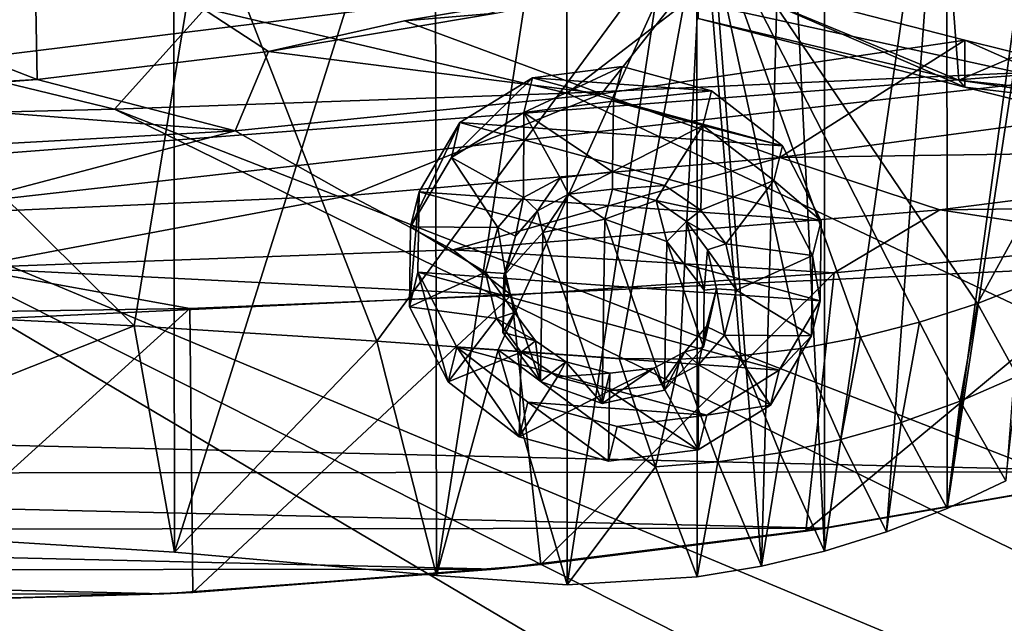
# Model space of a CAD drawing. Header units: metres. Extents: x 0 to 1004, y -708 to 0.
# Tile 88 of 118: x 636 to 740, y -128 to -64. Entities that reach past the tile are written whole.
import ezdxf

# ---------------------------------------------------------------- set-up
doc = ezdxf.new("R2010")
doc.units = ezdxf.units.M

msp = doc.modelspace()

# ---------------------------------------------------------------- linework, layer by layer
at = {"layer": 'top'}
for points in [[(716.766724, -33.739204, 1922.199097), (721.056458, -25.967861, 1917.851685), (721.066101, -120.435837, 1971.967407)], [(721.066101, -120.435837, 1971.967407), (721.056458, -25.967861, 1917.851685), (734.008911, -30.983635, 1920.656494)], [(596.309937, -30.962299, 1937.771973), (652.111084, -32.324677, 1932.342896), (596.309937, -117.07737, 1987.490601)], [(734.008911, -30.983635, 1920.656494), (727.631287, -118.395508, 1970.531128), (721.066101, -120.435837, 1971.967407)], [(734.035645, -115.911118, 1969.068237), (727.631287, -118.395508, 1970.531128), (734.008911, -30.983635, 1920.656494)], [(745.094238, -35.276363, 1923.057129), (734.035645, -115.911118, 1969.068237), (734.008911, -30.983635, 1920.656494)], [(652.111084, -32.324677, 1932.342896), (652.223572, -120.54055, 1983.256348), (596.309937, -117.07737, 1987.490601)], [(652.111084, -32.324677, 1932.342896), (679.823059, -33.017849, 1927.601563), (652.223572, -120.54055, 1983.256348)], [(679.823059, -33.017849, 1927.601563), (679.962219, -123.006027, 1979.526489), (652.223572, -120.54055, 1983.256348)], [(679.823059, -33.017849, 1927.601563), (693.757629, -33.316727, 1924.922119), (679.962219, -123.006027, 1979.526489)], [(693.757629, -33.316727, 1924.922119), (693.786865, -123.97348, 1977.257568), (679.962219, -123.006027, 1979.526489)], [(693.757629, -33.316727, 1924.922119), (707.537292, -33.58321, 1923.016235), (693.786865, -123.97348, 1977.257568)], [(707.537292, -33.58321, 1923.016235), (707.569214, -123.14447, 1974.720581), (693.786865, -123.97348, 1977.257568)], [(707.569214, -123.14447, 1974.720581), (707.537292, -33.58321, 1923.016235), (714.368835, -122.021782, 1973.367065)], [(707.537292, -33.58321, 1923.016235), (716.766724, -33.739204, 1922.199097), (714.368835, -122.021782, 1973.367065)], [(714.368835, -122.021782, 1973.367065), (716.766724, -33.739204, 1922.199097), (721.066101, -120.435837, 1971.967407)], [(745.094238, -35.276363, 1923.057129), (746.243896, -35.762718, 1923.442993), (734.035645, -115.911118, 1969.068237)], [(746.243896, -35.762718, 1923.442993), (740.251343, -112.994408, 1967.589844), (734.035645, -115.911118, 1969.068237)], [(408.947021, -95.601303, 662.239807), (734.570801, -55.455761, 663.290466), (408.973511, -52.034935, 663.380066)], [(588.099426, -73.316833, 263.415771), (588.328918, -51.297203, 255.404053), (637.691589, -70.492622, 261.339478)], [(588.328918, -51.297203, 255.404053), (637.313232, -51.297203, 254.363144), (637.691589, -70.492622, 261.339478)], [(602.337036, -51.297203, 2034.728882), (596.309937, -94.078751, 2027.314941), (647.936157, -96.566132, 2024.673462)], [(602.337036, -51.297203, 2034.728882), (647.936157, -96.566132, 2024.673462), (655.353516, -51.297203, 2032.160278)], [(637.691589, -70.492622, 261.339478), (637.313232, -51.297203, 254.363144), (662.176086, -67.53302, 258.353668)], [(637.313232, -51.297203, 254.363144), (686.297607, -63.460449, 254.073303), (662.176086, -67.53302, 258.353668)], [(647.936157, -96.566132, 2024.673462), (673.661011, -98.206047, 2022.376343), (655.353516, -51.297203, 2032.160278)], [(655.353516, -51.297203, 2032.160278), (673.661011, -98.206047, 2022.376343), (708.186218, -51.297203, 2027.056274)], [(673.661011, -98.206047, 2022.376343), (686.493103, -99.123878, 2020.984863), (708.186218, -51.297203, 2027.056274)], [(708.186218, -51.297203, 2027.056274), (686.493103, -99.123878, 2020.984863), (699.308044, -100.035286, 2019.444092)], [(699.308044, -100.035286, 2019.444092), (705.732178, -100.089325, 2018.685913), (708.186218, -51.297203, 2027.056274)], [(705.732178, -100.089325, 2018.685913), (712.150574, -99.730591, 2017.963379), (708.186218, -51.297203, 2027.056274)], [(733.820923, -51.297203, 241.360825), (735.272705, -70.554436, 248.217865), (707.112488, -58.89415, 249.245514)], [(708.186218, -51.297203, 2027.056274), (712.150574, -99.730591, 2017.963379), (718.536865, -98.959534, 2017.280151)], [(718.536865, -98.959534, 2017.280151), (724.864746, -97.778519, 2016.640015), (708.186218, -51.297203, 2027.056274)], [(724.864746, -97.778519, 2016.640015), (731.10791, -96.191566, 2016.047241), (708.186218, -51.297203, 2027.056274)], [(708.186218, -51.297203, 2027.056274), (731.10791, -96.191566, 2016.047241), (737.240173, -94.204414, 2015.506226)], [(708.186218, -51.297203, 2027.056274), (737.240173, -94.204414, 2015.506226), (760.713928, -51.297203, 2019.428223)], [(733.820923, -51.297203, 241.360825), (780.545044, -51.297203, 229.630814), (735.272705, -70.554436, 248.217865)], [(780.545044, -51.297203, 229.630814), (783.015381, -75.6007, 238.124619), (735.272705, -70.554436, 248.217865)], [(737.240173, -94.204414, 2015.506226), (743.235779, -91.824478, 2015.021729), (760.713928, -51.297203, 2019.428223)], [(768.21875, -67.975395, 662.96106), (734.570801, -55.455761, 663.290466), (408.947021, -95.601303, 662.239807)], [(734.570801, -55.455761, 663.290466), (768.21875, -67.975395, 662.96106), (751.681519, -61.485157, 664.055603)], [(697.446228, -71.991539, 342.28772), (676.58374, -64.263947, 247.792389), (707.685425, -59.039829, 251.048355)], [(676.58374, -64.263947, 247.792389), (686.297607, -63.460449, 254.073303), (707.685425, -59.039829, 251.048355)], [(707.685425, -59.039829, 251.048355), (735.897583, -66.305794, 344.30423), (697.446228, -71.991539, 342.28772)], [(707.112488, -58.89415, 249.245514), (735.272705, -70.554436, 248.217865), (707.685425, -64.039825, 251.048355)], [(735.897583, -66.305794, 344.30423), (707.685425, -59.039829, 251.048355), (735.897583, -71.305794, 344.30423)], [(707.685425, -59.039829, 251.048355), (707.685425, -64.039825, 251.048355), (735.897583, -71.305794, 344.30423)], [(662.176086, -67.53302, 258.353668), (686.297607, -63.460449, 254.073303), (676.58374, -64.263947, 247.792389)], [(662.176086, -67.53302, 258.353668), (676.58374, -64.263947, 247.792389), (697.446228, -71.991539, 342.28772)], [(707.685425, -64.039825, 251.048355), (735.272705, -70.554436, 248.217865), (735.897583, -71.305794, 344.30423)], [(735.897583, -66.305794, 344.30423), (716.330383, -78.75489, 437.231415), (697.446228, -71.991539, 342.28772)], [(735.897583, -66.305794, 344.30423), (761.518921, -72.662315, 438.370239), (716.330383, -78.75489, 437.231415)], [(761.518921, -72.662315, 438.370239), (735.897583, -66.305794, 344.30423), (761.518921, -77.662315, 438.370239)], [(735.897583, -66.305794, 344.30423), (735.897583, -71.305794, 344.30423), (761.518921, -77.662315, 438.370239)], [(637.691589, -70.492622, 261.339478), (662.176086, -67.53302, 258.353668), (658.641052, -75.910759, 339.835052)], [(658.641052, -75.910759, 339.835052), (662.176086, -67.53302, 258.353668), (697.446228, -71.991539, 342.28772)], [(442.323639, -104.741089, 662.000549), (768.21875, -67.975395, 662.96106), (408.947021, -95.601303, 662.239807)], [(811.438538, -87.446632, 662.452759), (768.21875, -67.975395, 662.96106), (442.323639, -104.741089, 662.000549)], [(637.691589, -70.492622, 261.339478), (612.950439, -72.404327, 263.026794), (588.099426, -73.316833, 263.415771)], [(612.950439, -72.404327, 263.026794), (637.691589, -70.492622, 261.339478), (658.641052, -75.910759, 339.835052)], [(735.272705, -70.554436, 248.217865), (783.015381, -75.6007, 238.124619), (759.213318, -74.051819, 243.985397)], [(735.272705, -70.554436, 248.217865), (759.213318, -74.051819, 243.985397), (735.897583, -71.305794, 344.30423)], [(735.897583, -71.305794, 344.30423), (759.213318, -74.051819, 243.985397), (761.640747, -77.667999, 437.523529)], [(761.518921, -77.662315, 438.370239), (735.897583, -71.305794, 344.30423), (761.640747, -77.667999, 437.523529)], [(612.950439, -72.404327, 263.026794), (658.641052, -75.910759, 339.835052), (619.700623, -78.08651, 337.404358)], [(670.772461, -82.782982, 435.587494), (658.641052, -75.910759, 339.835052), (697.446228, -71.991539, 342.28772)], [(697.446228, -71.991539, 342.28772), (716.330383, -78.75489, 437.231415), (670.772461, -82.782982, 435.587494)], [(761.518921, -72.662315, 438.370239), (784.526917, -77.737907, 533.186401), (716.330383, -78.75489, 437.231415)], [(619.700623, -78.08651, 337.404358), (658.641052, -75.910759, 339.835052), (625.082581, -84.767387, 433.960541)], [(658.641052, -75.910759, 339.835052), (670.772461, -82.782982, 435.587494), (625.082581, -84.767387, 433.960541)], [(784.526917, -77.737907, 533.186401), (733.265381, -84.28434, 532.587158), (716.330383, -78.75489, 437.231415)], [(789.313782, -83.622414, 627.957886), (733.265381, -84.28434, 532.587158), (784.526917, -77.737907, 533.186401)], [(716.330383, -78.75489, 437.231415), (681.698547, -88.519669, 531.760925), (670.772461, -82.782982, 435.587494)], [(733.265381, -84.28434, 532.587158), (681.698547, -88.519669, 531.760925), (716.330383, -78.75489, 437.231415)], [(670.772461, -82.782982, 435.587494), (629.997437, -90.443192, 530.943542), (625.082581, -84.767387, 433.960541)], [(681.698547, -88.519669, 531.760925), (629.997437, -90.443192, 530.943542), (670.772461, -82.782982, 435.587494)], [(733.265381, -84.28434, 532.587158), (722.055603, -90.968109, 628.150208), (681.698547, -88.519669, 531.760925)], [(755.874084, -87.727577, 628.065369), (722.055603, -90.968109, 628.150208), (733.265381, -84.28434, 532.587158)], [(789.313782, -83.622414, 627.957886), (755.874084, -87.727577, 628.065369), (733.265381, -84.28434, 532.587158)], [(755.434021, -112.011162, 661.810242), (811.438538, -87.446632, 662.452759), (442.323639, -104.741089, 662.000549)], [(681.698547, -88.519669, 531.760925), (687.921448, -93.318329, 628.211731), (629.997437, -90.443192, 530.943542)], [(722.055603, -90.968109, 628.150208), (687.921448, -93.318329, 628.211731), (681.698547, -88.519669, 531.760925)], [(755.86731, -111.925209, 628.698975), (719.058167, -118.29361, 628.865784), (755.874084, -87.727577, 628.065369)], [(755.874084, -87.727577, 628.065369), (719.058167, -118.29361, 628.865784), (722.055603, -90.968109, 628.150208)], [(629.997437, -90.443192, 530.943542), (653.831299, -94.746864, 628.249146), (619.529907, -95.260895, 628.262634)], [(687.921448, -93.318329, 628.211731), (653.831299, -94.746864, 628.249146), (629.997437, -90.443192, 530.943542)], [(722.055603, -90.968109, 628.150208), (691.016846, -121.834297, 628.958496), (687.921448, -93.318329, 628.211731)], [(719.058167, -118.29361, 628.865784), (691.016846, -121.834297, 628.958496), (722.055603, -90.968109, 628.150208)], [(743.235779, -91.824478, 2015.021729), (737.240173, -94.204414, 2015.506226), (741.474487, -101.909721, 1990.791138)], [(687.921448, -93.318329, 628.211731), (654.158142, -124.795441, 629.036011), (653.831299, -94.746864, 628.249146)], [(691.016846, -121.834297, 628.958496), (654.158142, -124.795441, 629.036011), (687.921448, -93.318329, 628.211731)], [(596.309937, -94.078751, 2027.314941), (596.309937, -117.07737, 1987.490601), (647.936157, -96.566132, 2024.673462)], [(654.158142, -124.795441, 629.036011), (619.521179, -125.843315, 629.063477), (653.831299, -94.746864, 628.249146)], [(653.831299, -94.746864, 628.249146), (619.521179, -125.843315, 629.063477), (619.529907, -95.260895, 628.262634)], [(737.240173, -94.204414, 2015.506226), (731.10791, -96.191566, 2016.047241), (735.398193, -104.56086, 1991.802368)], [(741.474487, -101.909721, 1990.791138), (737.240173, -94.204414, 2015.506226), (735.398193, -104.56086, 1991.802368)], [(596.309937, -117.07737, 1987.490601), (652.223572, -120.54055, 1983.256348), (647.936157, -96.566132, 2024.673462)], [(647.936157, -96.566132, 2024.673462), (652.223572, -120.54055, 1983.256348), (673.661011, -98.206047, 2022.376343)], [(731.10791, -96.191566, 2016.047241), (724.864746, -97.778519, 2016.640015), (729.160767, -106.800133, 1992.83728)], [(735.398193, -104.56086, 1991.802368), (731.10791, -96.191566, 2016.047241), (729.160767, -106.800133, 1992.83728)], [(724.864746, -97.778519, 2016.640015), (718.536865, -98.959534, 2017.280151), (722.789001, -108.61834, 1993.887695)], [(729.160767, -106.800133, 1992.83728), (724.864746, -97.778519, 2016.640015), (722.789001, -108.61834, 1993.887695)], [(652.223572, -120.54055, 1983.256348), (679.962219, -123.006027, 1979.526489), (673.661011, -98.206047, 2022.376343)], [(673.661011, -98.206047, 2022.376343), (679.962219, -123.006027, 1979.526489), (686.493103, -99.123878, 2020.984863)], [(718.536865, -98.959534, 2017.280151), (712.150574, -99.730591, 2017.963379), (716.310303, -110.007957, 1994.946045)], [(722.789001, -108.61834, 1993.887695), (718.536865, -98.959534, 2017.280151), (716.310303, -110.007957, 1994.946045)], [(679.962219, -123.006027, 1979.526489), (693.786865, -123.97348, 1977.257568), (686.493103, -99.123878, 2020.984863)], [(703.144958, -111.479408, 1997.058716), (699.308044, -100.035286, 2019.444092), (686.493103, -99.123878, 2020.984863)], [(686.493103, -99.123878, 2020.984863), (693.786865, -123.97348, 1977.257568), (703.144958, -111.479408, 1997.058716)], [(705.732178, -100.089325, 2018.685913), (699.308044, -100.035286, 2019.444092), (703.144958, -111.479408, 1997.058716)], [(709.753174, -110.96299, 1996.005127), (705.732178, -100.089325, 2018.685913), (703.144958, -111.479408, 1997.058716)], [(712.150574, -99.730591, 2017.963379), (705.732178, -100.089325, 2018.685913), (709.753174, -110.96299, 1996.005127)], [(716.310303, -110.007957, 1994.946045), (712.150574, -99.730591, 2017.963379), (709.753174, -110.96299, 1996.005127)], [(735.398193, -104.56086, 1991.802368), (740.251343, -112.994408, 1967.589844), (741.474487, -101.909721, 1990.791138)], [(442.323639, -104.741089, 662.000549), (476.195953, -112.279739, 661.803223), (755.434021, -112.011162, 661.810242)], [(729.160767, -106.800133, 1992.83728), (734.035645, -115.911118, 1969.068237), (735.398193, -104.56086, 1991.802368)], [(734.035645, -115.911118, 1969.068237), (740.251343, -112.994408, 1967.589844), (735.398193, -104.56086, 1991.802368)], [(722.789001, -108.61834, 1993.887695), (727.631287, -118.395508, 1970.531128), (729.160767, -106.800133, 1992.83728)], [(727.631287, -118.395508, 1970.531128), (734.035645, -115.911118, 1969.068237), (729.160767, -106.800133, 1992.83728)], [(716.310303, -110.007957, 1994.946045), (721.066101, -120.435837, 1971.967407), (722.789001, -108.61834, 1993.887695)], [(721.066101, -120.435837, 1971.967407), (727.631287, -118.395508, 1970.531128), (722.789001, -108.61834, 1993.887695)], [(709.753174, -110.96299, 1996.005127), (714.368835, -122.021782, 1973.367065), (716.310303, -110.007957, 1994.946045)], [(714.368835, -122.021782, 1973.367065), (721.066101, -120.435837, 1971.967407), (716.310303, -110.007957, 1994.946045)], [(693.786865, -123.97348, 1977.257568), (707.569214, -123.14447, 1974.720581), (703.144958, -111.479408, 1997.058716)], [(703.144958, -111.479408, 1997.058716), (707.569214, -123.14447, 1974.720581), (709.753174, -110.96299, 1996.005127)], [(707.569214, -123.14447, 1974.720581), (714.368835, -122.021782, 1973.367065), (709.753174, -110.96299, 1996.005127)], [(476.195953, -112.279739, 661.803223), (721.009888, -118.005608, 661.653381), (755.434021, -112.011162, 661.810242)], [(476.195953, -112.279739, 661.803223), (510.718018, -118.220024, 661.647766), (721.009888, -118.005608, 661.653381)], [(720.986511, -118.009041, 629.057373), (719.058167, -118.29361, 628.865784), (755.86731, -111.925209, 628.698975)], [(755.86731, -111.925209, 628.698975), (755.427673, -112.012901, 629.057373), (720.986511, -118.009041, 629.057373)], [(755.427673, -112.012901, 629.057373), (721.009888, -118.005608, 661.653381), (720.986511, -118.009041, 629.057373)], [(755.434021, -112.011162, 661.810242), (721.009888, -118.005608, 661.653381), (755.427673, -112.012901, 629.057373)], [(510.718018, -118.220024, 661.647766), (686.190857, -122.331215, 661.540161), (721.009888, -118.005608, 661.653381)], [(510.718018, -118.220024, 661.647766), (545.596985, -122.479492, 661.536255), (686.190857, -122.331215, 661.540161)], [(720.986511, -118.009041, 629.057373), (686.190857, -122.331215, 661.540161), (686.169006, -122.333481, 629.057373)], [(686.169006, -122.333481, 629.057373), (691.016846, -121.834297, 628.958496), (720.986511, -118.009041, 629.057373)], [(721.009888, -118.005608, 661.653381), (686.190857, -122.331215, 661.540161), (720.986511, -118.009041, 629.057373)], [(691.016846, -121.834297, 628.958496), (719.058167, -118.29361, 628.865784), (720.986511, -118.009041, 629.057373)], [(654.158142, -124.795441, 629.036011), (691.016846, -121.834297, 628.958496), (686.169006, -122.333481, 629.057373)], [(545.596985, -122.479492, 661.536255), (651.098511, -124.955429, 661.471436), (686.190857, -122.331215, 661.540161)], [(545.596985, -122.479492, 661.536255), (580.693359, -125.02977, 661.469482), (651.098511, -124.955429, 661.471436)], [(686.169006, -122.333481, 629.057373), (651.098511, -124.955429, 661.471436), (651.097412, -124.955513, 629.057373)], [(651.097412, -124.955513, 629.057373), (654.158142, -124.795441, 629.036011), (686.169006, -122.333481, 629.057373)], [(686.190857, -122.331215, 661.540161), (651.098511, -124.955429, 661.471436), (686.169006, -122.333481, 629.057373)], [(580.693359, -125.02977, 661.469482), (615.897339, -125.856133, 661.447876), (651.098511, -124.955429, 661.471436)], [(651.098511, -124.955429, 661.471436), (615.897339, -125.856133, 661.447876), (619.521179, -125.843315, 629.063477)], [(651.097412, -124.955513, 629.057373), (619.521179, -125.843315, 629.063477), (654.158142, -124.795441, 629.036011)], [(651.098511, -124.955429, 661.471436), (619.521179, -125.843315, 629.063477), (651.097412, -124.955513, 629.057373)]]:
    msp.add_3dface(points, dxfattribs=at)
at = {"layer": 'top0123424'}
for points in [[(690.123352, -70.308144, 1948.601563), (699.62439, -69.102226, 1946.567261), (689.218506, -73.988808, 1942.193481)], [(699.62439, -69.102226, 1946.567261), (698.719543, -72.78289, 1940.15918), (689.218506, -73.988808, 1942.193481)], [(709.071228, -71.671143, 1946.70874), (699.62439, -69.102226, 1946.567261), (690.123352, -70.308144, 1948.601563)], [(698.719543, -72.78289, 1940.15918), (699.62439, -69.102226, 1946.567261), (709.071228, -71.671143, 1946.70874)], [(682.449951, -75.050056, 1952.408813), (690.123352, -70.308144, 1948.601563), (681.545044, -78.730721, 1946.000732)], [(690.123352, -70.308144, 1948.601563), (689.218506, -73.988808, 1942.193481), (681.545044, -78.730721, 1946.000732)], [(716.592834, -77.506104, 1948.998169), (690.123352, -70.308144, 1948.601563), (682.449951, -75.050056, 1952.408813)], [(716.592834, -77.506104, 1948.998169), (709.071228, -71.671143, 1946.70874), (690.123352, -70.308144, 1948.601563)], [(708.166382, -75.351807, 1940.300781), (698.719543, -72.78289, 1940.15918), (709.071228, -71.671143, 1946.70874)], [(708.166382, -75.351807, 1940.300781), (709.071228, -71.671143, 1946.70874), (716.592834, -77.506104, 1948.998169)], [(689.218506, -73.988808, 1942.193481), (698.719543, -72.78289, 1940.15918), (698.612305, -80.2509, 1944.463867)], [(698.612305, -80.2509, 1944.463867), (698.719543, -72.78289, 1940.15918), (708.166382, -75.351807, 1940.300781)], [(681.545044, -78.730721, 1946.000732), (689.218506, -73.988808, 1942.193481), (689.173706, -82.970329, 1947.358643)], [(689.218506, -73.988808, 1942.193481), (693.061218, -80.907928, 1945.625122), (689.173706, -82.970329, 1947.358643)], [(693.061218, -80.907928, 1945.625122), (689.218506, -73.988808, 1942.193481), (698.612305, -80.2509, 1944.463867)], [(678.123962, -82.388763, 1957.234863), (682.449951, -75.050056, 1952.408813), (677.219055, -86.069427, 1950.826904)], [(682.449951, -75.050056, 1952.408813), (681.545044, -78.730721, 1946.000732), (677.219055, -86.069427, 1950.826904)], [(720.699463, -85.451401, 1952.981934), (682.449951, -75.050056, 1952.408813), (678.123962, -82.388763, 1957.234863)], [(720.699463, -85.451401, 1952.981934), (716.592834, -77.506104, 1948.998169), (682.449951, -75.050056, 1952.408813)], [(708.166382, -75.351807, 1940.300781), (704.133118, -81.704376, 1944.519043), (698.612305, -80.2509, 1944.463867)], [(707.953491, -84.321236, 1945.482666), (704.133118, -81.704376, 1944.519043), (708.166382, -75.351807, 1940.300781)], [(715.687927, -81.186768, 1942.590088), (707.953491, -84.321236, 1945.482666), (708.166382, -75.351807, 1940.300781)], [(715.687927, -81.186768, 1942.590088), (708.166382, -75.351807, 1940.300781), (716.592834, -77.506104, 1948.998169)], [(715.687927, -81.186768, 1942.590088), (716.592834, -77.506104, 1948.998169), (720.699463, -85.451401, 1952.981934)], [(677.219055, -86.069427, 1950.826904), (681.545044, -78.730721, 1946.000732), (686.444946, -86.141403, 1949.56543)], [(681.545044, -78.730721, 1946.000732), (689.173706, -82.970329, 1947.358643), (686.444946, -86.141403, 1949.56543)], [(693.061218, -80.907928, 1945.625122), (698.612305, -80.2509, 1944.463867), (693.929016, -82.64045, 1946.497681)], [(698.612305, -80.2509, 1944.463867), (698.585876, -82.091873, 1945.525024), (693.929016, -82.64045, 1946.497681)], [(698.585876, -82.091873, 1945.525024), (698.612305, -80.2509, 1944.463867), (704.133118, -81.704376, 1944.519043)], [(689.173706, -82.970329, 1947.358643), (693.061218, -80.907928, 1945.625122), (690.646423, -84.379372, 1947.960083)], [(693.061218, -80.907928, 1945.625122), (693.929016, -82.64045, 1946.497681), (690.646423, -84.379372, 1947.960083)], [(710.585632, -87.877945, 1947.153931), (707.953491, -84.321236, 1945.482666), (715.687927, -81.186768, 1942.590088)], [(719.794556, -89.132065, 1946.573853), (710.585632, -87.877945, 1947.153931), (715.687927, -81.186768, 1942.590088)], [(719.794556, -89.132065, 1946.573853), (715.687927, -81.186768, 1942.590088), (720.699463, -85.451401, 1952.981934)], [(693.929016, -82.64045, 1946.497681), (698.585876, -82.091873, 1945.525024), (697.801147, -85.283806, 1939.967896)], [(703.217407, -83.308601, 1945.569824), (697.801147, -85.283806, 1939.967896), (698.585876, -82.091873, 1945.525024)], [(703.217407, -83.308601, 1945.569824), (698.585876, -82.091873, 1945.525024), (704.133118, -81.704376, 1944.519043)], [(703.217407, -83.308601, 1945.569824), (704.133118, -81.704376, 1944.519043), (707.953491, -84.321236, 1945.482666)], [(678.002197, -90.870758, 1962.124023), (678.123962, -82.388763, 1957.234863), (677.097351, -94.551422, 1955.715942)], [(678.123962, -82.388763, 1957.234863), (677.219055, -86.069427, 1950.826904), (677.097351, -94.551422, 1955.715942)], [(720.577698, -93.933388, 1957.870972), (678.123962, -82.388763, 1957.234863), (678.002197, -90.870758, 1962.124023)], [(720.577698, -93.933388, 1957.870972), (720.699463, -85.451401, 1952.981934), (678.123962, -82.388763, 1957.234863)], [(686.444946, -86.141403, 1949.56543), (689.173706, -82.970329, 1947.358643), (688.345215, -87.057274, 1949.82312)], [(689.173706, -82.970329, 1947.358643), (690.646423, -84.379372, 1947.960083), (688.345215, -87.057274, 1949.82312)], [(690.646423, -84.379372, 1947.960083), (693.929016, -82.64045, 1946.497681), (691.211792, -86.677475, 1941.698853)], [(691.211792, -86.677475, 1941.698853), (693.929016, -82.64045, 1946.497681), (697.801147, -85.283806, 1939.967896)], [(704.336975, -87.62162, 1940.387695), (697.801147, -85.283806, 1939.967896), (703.217407, -83.308601, 1945.569824)], [(706.443359, -85.515717, 1946.38208), (703.217407, -83.308601, 1945.569824), (707.953491, -84.321236, 1945.482666)], [(706.443359, -85.515717, 1946.38208), (704.336975, -87.62162, 1940.387695), (703.217407, -83.308601, 1945.569824)], [(687.085999, -91.258362, 1944.912598), (688.345215, -87.057274, 1949.82312), (690.646423, -84.379372, 1947.960083)], [(687.085999, -91.258362, 1944.912598), (690.646423, -84.379372, 1947.960083), (691.211792, -86.677475, 1941.698853)], [(706.443359, -85.515717, 1946.38208), (707.953491, -84.321236, 1945.482666), (710.585632, -87.877945, 1947.153931)], [(691.211792, -86.677475, 1941.698853), (697.801147, -85.283806, 1939.967896), (697.521301, -104.778954, 1951.205078)], [(697.521301, -104.778954, 1951.205078), (697.801147, -85.283806, 1939.967896), (704.110596, -103.389839, 1949.476685)], [(697.801147, -85.283806, 1939.967896), (704.336975, -87.62162, 1940.387695), (704.110596, -103.389839, 1949.476685)], [(719.794556, -89.132065, 1946.573853), (720.699463, -85.451401, 1952.981934), (720.577698, -93.933388, 1957.870972)], [(677.097351, -94.551422, 1955.715942), (677.219055, -86.069427, 1950.826904), (685.166626, -90.886505, 1952.471436)], [(677.219055, -86.069427, 1950.826904), (686.444946, -86.141403, 1949.56543), (685.166626, -90.886505, 1952.471436)], [(685.166626, -90.886505, 1952.471436), (686.444946, -86.141403, 1949.56543), (687.275818, -91.038216, 1952.260742)], [(686.444946, -86.141403, 1949.56543), (688.345215, -87.057274, 1949.82312), (687.275818, -91.038216, 1952.260742)], [(708.322876, -92.786026, 1942.79126), (704.336975, -87.62162, 1940.387695), (706.443359, -85.515717, 1946.38208)], [(708.663025, -88.518822, 1947.793579), (706.443359, -85.515717, 1946.38208), (710.585632, -87.877945, 1947.153931)], [(708.663025, -88.518822, 1947.793579), (708.322876, -92.786026, 1942.79126), (706.443359, -85.515717, 1946.38208)], [(687.085999, -91.258362, 1944.912598), (691.211792, -86.677475, 1941.698853), (690.985474, -102.445694, 1950.787842)], [(687.275818, -91.038216, 1952.260742), (688.345215, -87.057274, 1949.82312), (687.085999, -91.258362, 1944.912598)], [(690.985474, -102.445694, 1950.787842), (691.211792, -86.677475, 1941.698853), (697.521301, -104.778954, 1951.205078)], [(704.110596, -103.389839, 1949.476685), (704.336975, -87.62162, 1940.387695), (708.23645, -98.808952, 1946.262817)], [(704.336975, -87.62162, 1940.387695), (708.322876, -92.786026, 1942.79126), (708.23645, -98.808952, 1946.262817)], [(708.322876, -92.786026, 1942.79126), (708.663025, -88.518822, 1947.793579), (709.616089, -92.645248, 1950.029053)], [(708.663025, -88.518822, 1947.793579), (710.585632, -87.877945, 1947.153931), (711.72522, -92.796982, 1949.818359)], [(709.616089, -92.645248, 1950.029053), (708.663025, -88.518822, 1947.793579), (711.72522, -92.796982, 1949.818359)], [(711.72522, -92.796982, 1949.818359), (710.585632, -87.877945, 1947.153931), (719.794556, -89.132065, 1946.573853)], [(719.672791, -97.614052, 1951.462891), (711.72522, -92.796982, 1949.818359), (719.794556, -89.132065, 1946.573853)], [(719.672791, -97.614052, 1951.462891), (719.794556, -89.132065, 1946.573853), (720.577698, -93.933388, 1957.870972)], [(678.002197, -90.870758, 1962.124023), (677.097351, -94.551422, 1955.715942), (681.203918, -102.496719, 1959.699707)], [(677.097351, -94.551422, 1955.715942), (685.166626, -90.886505, 1952.471436), (686.306213, -95.805542, 1955.135864)], [(682.108826, -98.816055, 1966.107788), (678.002197, -90.870758, 1962.124023), (681.203918, -102.496719, 1959.699707)], [(716.251709, -101.272102, 1962.697021), (678.002197, -90.870758, 1962.124023), (682.108826, -98.816055, 1966.107788)], [(716.251709, -101.272102, 1962.697021), (720.577698, -93.933388, 1957.870972), (678.002197, -90.870758, 1962.124023)], [(686.306213, -95.805542, 1955.135864), (685.166626, -90.886505, 1952.471436), (688.228821, -95.164642, 1954.496338)], [(685.166626, -90.886505, 1952.471436), (687.275818, -91.038216, 1952.260742), (688.228821, -95.164642, 1954.496338)], [(688.228821, -95.164642, 1954.496338), (687.275818, -91.038216, 1952.260742), (686.999512, -97.281288, 1948.384277)], [(686.999512, -97.281288, 1948.384277), (687.275818, -91.038216, 1952.260742), (687.085999, -91.258362, 1944.912598)], [(686.999512, -97.281288, 1948.384277), (687.085999, -91.258362, 1944.912598), (690.985474, -102.445694, 1950.787842)], [(708.23645, -98.808952, 1946.262817), (709.616089, -92.645248, 1950.029053), (708.546631, -96.62619, 1952.466675)], [(708.23645, -98.808952, 1946.262817), (708.322876, -92.786026, 1942.79126), (709.616089, -92.645248, 1950.029053)], [(708.546631, -96.62619, 1952.466675), (709.616089, -92.645248, 1950.029053), (710.446899, -97.542084, 1952.724365)], [(709.616089, -92.645248, 1950.029053), (711.72522, -92.796982, 1949.818359), (710.446899, -97.542084, 1952.724365)], [(710.446899, -97.542084, 1952.724365), (711.72522, -92.796982, 1949.818359), (719.672791, -97.614052, 1951.462891)], [(681.203918, -102.496719, 1959.699707), (677.097351, -94.551422, 1955.715942), (686.306213, -95.805542, 1955.135864)], [(719.672791, -97.614052, 1951.462891), (720.577698, -93.933388, 1957.870972), (716.251709, -101.272102, 1962.697021)], [(681.203918, -102.496719, 1959.699707), (686.306213, -95.805542, 1955.135864), (688.938416, -99.362251, 1956.807129)], [(686.306213, -95.805542, 1955.135864), (688.228821, -95.164642, 1954.496338), (690.448486, -98.167747, 1955.907837)], [(688.938416, -99.362251, 1956.807129), (686.306213, -95.805542, 1955.135864), (690.448486, -98.167747, 1955.907837)], [(690.448486, -98.167747, 1955.907837), (688.228821, -95.164642, 1954.496338), (686.999512, -97.281288, 1948.384277)], [(706.245422, -99.304092, 1954.329834), (708.546631, -96.62619, 1952.466675), (707.71814, -100.713158, 1954.931152)], [(706.245422, -99.304092, 1954.329834), (708.23645, -98.808952, 1946.262817), (708.546631, -96.62619, 1952.466675)], [(708.546631, -96.62619, 1952.466675), (710.446899, -97.542084, 1952.724365), (707.71814, -100.713158, 1954.931152)], [(690.448486, -98.167747, 1955.907837), (686.999512, -97.281288, 1948.384277), (690.985474, -102.445694, 1950.787842)], [(707.71814, -100.713158, 1954.931152), (710.446899, -97.542084, 1952.724365), (715.346802, -104.952766, 1956.289063)], [(715.346802, -104.952766, 1956.289063), (710.446899, -97.542084, 1952.724365), (719.672791, -97.614052, 1951.462891)], [(715.346802, -104.952766, 1956.289063), (719.672791, -97.614052, 1951.462891), (716.251709, -101.272102, 1962.697021)], [(682.108826, -98.816055, 1966.107788), (681.203918, -102.496719, 1959.699707), (688.725525, -108.331673, 1961.989014)], [(689.630432, -104.651009, 1968.397095), (682.108826, -98.816055, 1966.107788), (688.725525, -108.331673, 1961.989014)], [(708.578247, -106.014015, 1966.504272), (682.108826, -98.816055, 1966.107788), (689.630432, -104.651009, 1968.397095)], [(708.578247, -106.014015, 1966.504272), (716.251709, -101.272102, 1962.697021), (682.108826, -98.816055, 1966.107788)], [(688.938416, -99.362251, 1956.807129), (690.448486, -98.167747, 1955.907837), (693.674438, -100.374855, 1956.719971)], [(693.674438, -100.374855, 1956.719971), (690.448486, -98.167747, 1955.907837), (690.985474, -102.445694, 1950.787842)], [(704.110596, -103.389839, 1949.476685), (708.23645, -98.808952, 1946.262817), (706.245422, -99.304092, 1954.329834)], [(688.725525, -108.331673, 1961.989014), (681.203918, -102.496719, 1959.699707), (688.938416, -99.362251, 1956.807129)], [(688.725525, -108.331673, 1961.989014), (688.938416, -99.362251, 1956.807129), (692.758728, -101.979111, 1957.770752)], [(692.758728, -101.979111, 1957.770752), (688.938416, -99.362251, 1956.807129), (693.674438, -100.374855, 1956.719971)], [(702.96283, -101.043007, 1955.792114), (706.245422, -99.304092, 1954.329834), (703.830688, -102.775558, 1956.664673)], [(702.96283, -101.043007, 1955.792114), (704.110596, -103.389839, 1949.476685), (706.245422, -99.304092, 1954.329834)], [(706.245422, -99.304092, 1954.329834), (707.71814, -100.713158, 1954.931152), (703.830688, -102.775558, 1956.664673)], [(693.674438, -100.374855, 1956.719971), (690.985474, -102.445694, 1950.787842), (697.521301, -104.778954, 1951.205078)], [(692.758728, -101.979111, 1957.770752), (693.674438, -100.374855, 1956.719971), (698.305969, -101.591583, 1956.764771)], [(698.305969, -101.591583, 1956.764771), (693.674438, -100.374855, 1956.719971), (697.521301, -104.778954, 1951.205078)], [(698.305969, -101.591583, 1956.764771), (697.521301, -104.778954, 1951.205078), (702.96283, -101.043007, 1955.792114)], [(697.521301, -104.778954, 1951.205078), (704.110596, -103.389839, 1949.476685), (702.96283, -101.043007, 1955.792114)], [(698.305969, -101.591583, 1956.764771), (702.96283, -101.043007, 1955.792114), (698.279541, -103.432587, 1957.825928)], [(702.96283, -101.043007, 1955.792114), (703.830688, -102.775558, 1956.664673), (698.279541, -103.432587, 1957.825928)], [(703.830688, -102.775558, 1956.664673), (707.71814, -100.713158, 1954.931152), (707.673401, -109.694679, 1960.096313)], [(707.673401, -109.694679, 1960.096313), (707.71814, -100.713158, 1954.931152), (715.346802, -104.952766, 1956.289063)], [(698.279541, -103.432587, 1957.825928), (688.725525, -108.331673, 1961.989014), (692.758728, -101.979111, 1957.770752)], [(698.279541, -103.432587, 1957.825928), (692.758728, -101.979111, 1957.770752), (698.305969, -101.591583, 1956.764771)], [(715.346802, -104.952766, 1956.289063), (716.251709, -101.272102, 1962.697021), (708.578247, -106.014015, 1966.504272)], [(698.279541, -103.432587, 1957.825928), (703.830688, -102.775558, 1956.664673), (707.673401, -109.694679, 1960.096313)], [(698.172363, -110.900597, 1962.130615), (688.725525, -108.331673, 1961.989014), (698.279541, -103.432587, 1957.825928)], [(707.673401, -109.694679, 1960.096313), (698.172363, -110.900597, 1962.130615), (698.279541, -103.432587, 1957.825928)], [(689.630432, -104.651009, 1968.397095), (688.725525, -108.331673, 1961.989014), (698.172363, -110.900597, 1962.130615)], [(699.077271, -107.219933, 1968.538574), (689.630432, -104.651009, 1968.397095), (698.172363, -110.900597, 1962.130615)], [(699.077271, -107.219933, 1968.538574), (708.578247, -106.014015, 1966.504272), (689.630432, -104.651009, 1968.397095)], [(707.673401, -109.694679, 1960.096313), (715.346802, -104.952766, 1956.289063), (708.578247, -106.014015, 1966.504272)], [(707.673401, -109.694679, 1960.096313), (708.578247, -106.014015, 1966.504272), (699.077271, -107.219933, 1968.538574)], [(698.172363, -110.900597, 1962.130615), (707.673401, -109.694679, 1960.096313), (699.077271, -107.219933, 1968.538574)]]:
    msp.add_3dface(points, dxfattribs=at)
at = {"layer": 'top0123459'}
for points in [[(994.049377, -10, 90), (217.024673, -653.266907, 90), (10, -10, 90)], [(787.024658, -653.266907, 90), (217.024673, -653.266907, 90), (994.049377, -10, 90)], [(706.614075, -62.117352, 140.071091), (741.71167, -69.78093, 117.120087), (757.743469, -61.039639, 140.08989)], [(655.475159, -62.955685, 140.056458), (693.802979, -71.936356, 117.082466), (706.614075, -62.117352, 140.071091)], [(693.802979, -71.936356, 117.082466), (741.71167, -69.78093, 117.120087), (706.614075, -62.117352, 140.071091)], [(604.328979, -63.554554, 140.046005), (597.932983, -74.810768, 117.032295), (645.875183, -73.613029, 117.0532)], [(604.328979, -63.554554, 140.046005), (645.875183, -73.613029, 117.0532), (655.475159, -62.955685, 140.056458)], [(645.875183, -73.613029, 117.0532), (693.802979, -71.936356, 117.082466), (655.475159, -62.955685, 140.056458)], [(939.295593, -187.940262, 115.05761), (741.71167, -69.78093, 117.120087), (693.802979, -71.936356, 117.082466)], [(645.875183, -73.613029, 117.0532), (939.295593, -187.940262, 115.05761), (693.802979, -71.936356, 117.082466)], [(597.932983, -74.810768, 117.032295), (941.707703, -218.630981, 114.521904), (645.875183, -73.613029, 117.0532)], [(941.707703, -218.630981, 114.521904), (939.295593, -187.940262, 115.05761), (645.875183, -73.613029, 117.0532)], [(514.137573, -508.234253, 109.466858), (944.862854, -280.118256, 113.448639), (597.932983, -74.810768, 117.032295)], [(944.862854, -280.118256, 113.448639), (943.56366, -249.360321, 113.985519), (597.932983, -74.810768, 117.032295)], [(597.932983, -74.810768, 117.032295), (943.56366, -249.360321, 113.985519), (941.707703, -218.630981, 114.521904)]]:
    msp.add_3dface(points, dxfattribs=at)

doc.saveas('drawing.dxf')
